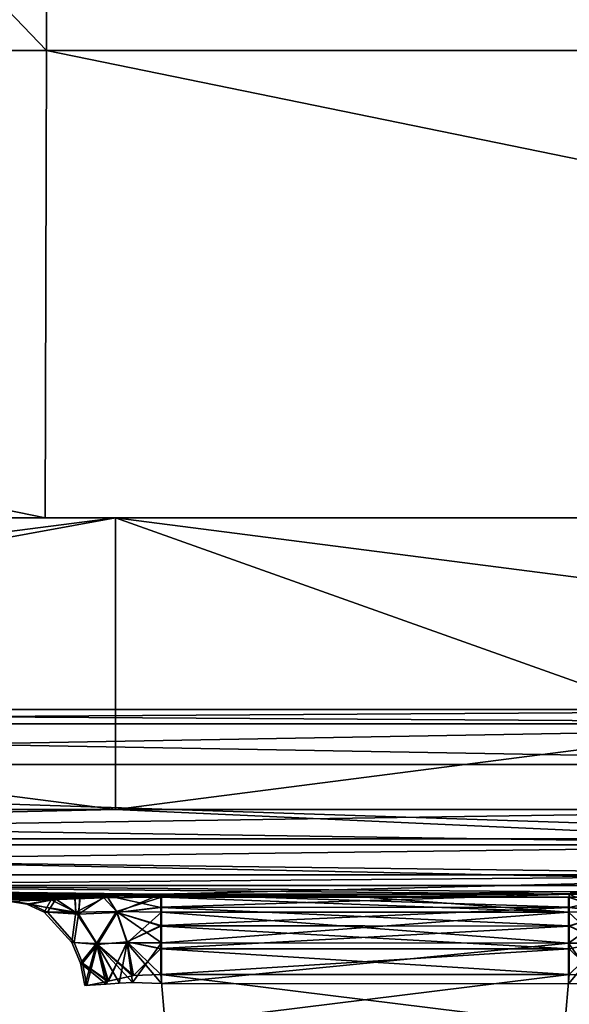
# Model space of a CAD drawing. Header units: millimetres. Extents: x -168 to 168, y -6 to 84.
# Tile 110 of 256: x -41.8 to -38.94, y -2.54 to 2.6. Entities that reach past the tile are written whole.
import ezdxf

# ---------------------------------------------------------------- set-up
doc = ezdxf.new("R2010")
doc.units = ezdxf.units.MM
doc.header["$LTSCALE"] = 65.185185
for name, color, linetype in [('105', 7, 'CONTINUOUS'), ('109', 7, 'CONTINUOUS'), ('110', 7, 'CONTINUOUS'), ('2', 7, 'CONTINUOUS'), ('21', 7, 'CONTINUOUS'), ('28', 7, 'CONTINUOUS'), ('29', 7, 'CONTINUOUS'), ('30', 7, 'CONTINUOUS'), ('37', 7, 'CONTINUOUS'), ('38', 7, 'CONTINUOUS'), ('39', 7, 'CONTINUOUS'), ('40', 7, 'CONTINUOUS'), ('50', 7, 'CONTINUOUS'), ('68', 7, 'CONTINUOUS'), ('76', 7, 'CONTINUOUS'), ('77', 7, 'CONTINUOUS'), ('82', 7, 'CONTINUOUS'), ('87', 7, 'CONTINUOUS'), ('88', 7, 'CONTINUOUS'), ('89', 7, 'CONTINUOUS'), ('90', 7, 'CONTINUOUS'), ('91', 7, 'CONTINUOUS'), ('93', 7, 'CONTINUOUS'), ('94', 7, 'CONTINUOUS'), ('95', 7, 'CONTINUOUS')]:
    doc.layers.add(name, color=color, linetype=linetype)

msp = doc.modelspace()

# ---------------------------------------------------------------- linework, layer by layer
at = {"layer": '105', "linetype": 'CONTINUOUS'}
for points in [[(-41.6112, -1.9888, 49.4393), (-41.8371, -2, 49.334), (-41.7436, -2.0145, 49.2594), (-41.6112, -1.9888, 49.4393)], [(-41.6556, -2.0572, 49.1892), (-41.6112, -1.9888, 49.4393), (-41.7436, -2.0145, 49.2594), (-41.6556, -2.0572, 49.1892)], [(-41.4938, -2.0669, 49.2846), (-41.6112, -1.9888, 49.4393), (-41.6556, -2.0572, 49.1892), (-41.4938, -2.0669, 49.2846)], [(-41.4855, -1.9795, 49.4758), (-41.6112, -1.9888, 49.4393), (-41.4938, -2.0669, 49.2846), (-41.4855, -1.9795, 49.4758)], [(-41.3469, -1.9705, 49.5032), (-41.4855, -1.9795, 49.4758), (-41.4938, -2.0669, 49.2846), (-41.3469, -1.9705, 49.5032)], [(-41.2917, -2.0588, 49.3547), (-41.3469, -1.9705, 49.5032), (-41.4938, -2.0669, 49.2846), (-41.2917, -2.0588, 49.3547)], [(-41.0648, -1.9623, 49.5244), (-41.3469, -1.9705, 49.5032), (-41.2917, -2.0588, 49.3547), (-41.0648, -1.9623, 49.5244)], [(-41.0648, -2.0301, 49.4077), (-41.0648, -1.9623, 49.5244), (-41.2917, -2.0588, 49.3547), (-41.0648, -2.0301, 49.4077)], [(-41.0648, -2.1264, 49.3134), (-41.0648, -2.0301, 49.4077), (-41.2917, -2.0588, 49.3547), (-41.0648, -2.1264, 49.3134)], [(-41.5157, -2.2155, 49.0776), (-41.4938, -2.0669, 49.2846), (-41.6556, -2.0572, 49.1892), (-41.5157, -2.2155, 49.0776)], [(-41.3935, -2.225, 49.172), (-41.4938, -2.0669, 49.2846), (-41.5157, -2.2155, 49.0776), (-41.3935, -2.225, 49.172)], [(-41.3935, -2.225, 49.172), (-41.2917, -2.0588, 49.3547), (-41.4938, -2.0669, 49.2846), (-41.3935, -2.225, 49.172)], [(-41.2397, -2.2115, 49.2413), (-41.2917, -2.0588, 49.3547), (-41.3935, -2.225, 49.172), (-41.2397, -2.2115, 49.2413)], [(-41.2397, -2.2115, 49.2413), (-41.0648, -2.1264, 49.3134), (-41.2917, -2.0588, 49.3547), (-41.2397, -2.2115, 49.2413)], [(-41.0648, -2.2465, 49.2476), (-41.0648, -2.1264, 49.3134), (-41.2397, -2.2115, 49.2413), (-41.0648, -2.2465, 49.2476)], [(-41.4719, -2.322, 49.0426), (-41.3935, -2.225, 49.172), (-41.5157, -2.2155, 49.0776), (-41.4719, -2.322, 49.0426)], [(-41.4492, -2.439, 49.0245), (-41.3935, -2.225, 49.172), (-41.4719, -2.322, 49.0426), (-41.4492, -2.439, 49.0245)], [(-41.3429, -2.4189, 49.1266), (-41.3935, -2.225, 49.172), (-41.4492, -2.439, 49.0245), (-41.3429, -2.4189, 49.1266)], [(-41.337, -2.4174, 49.1307), (-41.2397, -2.2115, 49.2413), (-41.3935, -2.225, 49.172), (-41.337, -2.4174, 49.1307)], [(-41.337, -2.4174, 49.1307), (-41.3935, -2.225, 49.172), (-41.3429, -2.4189, 49.1266), (-41.337, -2.4174, 49.1307)], [(-41.2134, -2.3882, 49.1933), (-41.2397, -2.2115, 49.2413), (-41.337, -2.4174, 49.1307), (-41.2134, -2.3882, 49.1933)], [(-41.2062, -2.387, 49.1956), (-41.2397, -2.2115, 49.2413), (-41.2134, -2.3882, 49.1933), (-41.2062, -2.387, 49.1956)], [(-41.2062, -2.387, 49.1956), (-41.0648, -2.2465, 49.2476), (-41.2397, -2.2115, 49.2413), (-41.2062, -2.387, 49.1956)], [(-41.0648, -2.3811, 49.2167), (-41.0648, -2.2465, 49.2476), (-41.2062, -2.387, 49.1956), (-41.0648, -2.3811, 49.2167)]]:
    msp.add_3dface(points, dxfattribs=at)
at = {"layer": '109', "linetype": 'CONTINUOUS'}
for points in [[(-41.6596, 2.4386, -49.9787), (-53.5623, 2.4386, -49.9787), (-53.516, 14.8182, -49.8707), (-41.6596, 2.4386, -49.9787)], [(-41.6236, 14.8182, -49.8707), (-41.6596, 2.4386, -49.9787), (-53.516, 14.8182, -49.8707), (-41.6236, 14.8182, -49.8707)], [(-29.7568, 2.4386, -49.9787), (-41.6596, 2.4386, -49.9787), (-41.6236, 14.8182, -49.8707), (-29.7568, 2.4386, -49.9787)], [(-29.7311, 14.8182, -49.8707), (-29.7568, 2.4386, -49.9787), (-41.6236, 14.8182, -49.8707), (-29.7311, 14.8182, -49.8707)], [(-41.6667, 0, -50), (-53.5714, 0, -50), (-53.5623, 2.4386, -49.9787), (-41.6667, 0, -50)], [(-41.6596, 2.4386, -49.9787), (-41.6667, 0, -50), (-53.5623, 2.4386, -49.9787), (-41.6596, 2.4386, -49.9787)], [(-29.7619, 0, -50), (-41.6667, 0, -50), (-41.6596, 2.4386, -49.9787), (-29.7619, 0, -50)], [(-29.7568, 2.4386, -49.9787), (-29.7619, 0, -50), (-41.6596, 2.4386, -49.9787), (-29.7568, 2.4386, -49.9787)]]:
    msp.add_3dface(points, dxfattribs=at)
at = {"layer": '110', "linetype": 'CONTINUOUS'}
for points in [[(-53.5623, 2.4386, 49.9787), (-41.6596, 2.4386, 49.9787), (-53.516, 14.8182, 49.8707), (-53.5623, 2.4386, 49.9787)], [(-53.516, 14.8182, 49.8707), (-41.6596, 2.4386, 49.9787), (-41.6236, 14.8182, 49.8707), (-53.516, 14.8182, 49.8707)], [(-41.6596, 2.4386, 49.9787), (-29.7568, 2.4386, 49.9787), (-41.6236, 14.8182, 49.8707), (-41.6596, 2.4386, 49.9787)], [(-41.6236, 14.8182, 49.8707), (-29.7568, 2.4386, 49.9787), (-29.7311, 14.8182, 49.8707), (-41.6236, 14.8182, 49.8707)], [(-53.5714, 0, 50), (-41.6667, 0, 50), (-53.5623, 2.4386, 49.9787), (-53.5714, 0, 50)], [(-53.5623, 2.4386, 49.9787), (-41.6667, 0, 50), (-41.6596, 2.4386, 49.9787), (-53.5623, 2.4386, 49.9787)], [(-41.6667, 0, 50), (-29.7619, 0, 50), (-41.6596, 2.4386, 49.9787), (-41.6667, 0, 50)], [(-41.6596, 2.4386, 49.9787), (-29.7619, 0, 50), (-29.7568, 2.4386, 49.9787), (-41.6596, 2.4386, 49.9787)]]:
    msp.add_3dface(points, dxfattribs=at)
at = {"layer": '2', "linetype": 'CONTINUOUS'}
for points in [[(-49.4094, -1.5218, 49.8336), (-49.4094, -1.7064, 49.7895), (-41.3, -1.5218, 49.8336), (-49.4094, -1.5218, 49.8336)], [(-41.3, -1.5218, 49.8336), (-49.4094, -1.7064, 49.7895), (-37.0293, -1.5218, 49.8336), (-41.3, -1.5218, 49.8336)], [(-37.0293, -1.5218, 49.8336), (-49.4094, -1.7064, 49.7895), (-37.0293, -1.7064, 49.7895), (-37.0293, -1.5218, 49.8336)], [(-49.4094, -1.7064, 49.7895), (-49.4094, -1.8612, 49.6798), (-37.0293, -1.7064, 49.7895), (-49.4094, -1.7064, 49.7895)], [(-37.0293, -1.7064, 49.7895), (-49.4094, -1.8612, 49.6798), (-37.0293, -1.8612, 49.6798), (-37.0293, -1.7064, 49.7895)], [(-49.4094, -1.964, 49.5203), (-41.0648, -1.9623, 49.5244), (-37.0293, -1.8612, 49.6798), (-49.4094, -1.964, 49.5203)], [(-49.4094, -1.8612, 49.6798), (-49.4094, -1.964, 49.5203), (-37.0293, -1.8612, 49.6798), (-49.4094, -1.8612, 49.6798)], [(-41.0648, -1.9623, 49.5244), (-38.9352, -1.9623, 49.5244), (-37.0293, -1.8612, 49.6798), (-41.0648, -1.9623, 49.5244)], [(-37.0293, -1.8612, 49.6798), (-38.9352, -1.9623, 49.5244), (-37.0293, -1.964, 49.5203), (-37.0293, -1.8612, 49.6798)], [(-41.3469, -1.9705, 49.5032), (-41.0648, -1.9623, 49.5244), (-49.4094, -1.964, 49.5203), (-41.3469, -1.9705, 49.5032)], [(-49.4094, -2, 49.334), (-41.3469, -1.9705, 49.5032), (-49.4094, -1.964, 49.5203), (-49.4094, -2, 49.334)], [(-41.4855, -1.9795, 49.4758), (-41.3469, -1.9705, 49.5032), (-49.4094, -2, 49.334), (-41.4855, -1.9795, 49.4758)], [(-41.6112, -1.9888, 49.4393), (-41.4855, -1.9795, 49.4758), (-49.4094, -2, 49.334), (-41.6112, -1.9888, 49.4393)], [(-41.8371, -2, 49.334), (-41.6112, -1.9888, 49.4393), (-49.4094, -2, 49.334), (-41.8371, -2, 49.334)], [(-38.9352, -1.9623, 49.5244), (-38.6529, -1.9705, 49.5032), (-37.0293, -1.964, 49.5203), (-38.9352, -1.9623, 49.5244)]]:
    msp.add_3dface(points, dxfattribs=at)
at = {"layer": '21', "linetype": 'CONTINUOUS'}
for points in [[(-36.343, -1.6735, 46.15), (-48.4573, -1.6735, 46.1887), (-48.1586, -1.2857, 45.6732), (-36.343, -1.6735, 46.15)], [(-36.119, -1.2857, 45.635), (-36.343, -1.6735, 46.15), (-48.1586, -1.2857, 45.6732), (-36.119, -1.2857, 45.635)], [(-36.5992, -1.9172, 46.7478), (-48.7989, -1.9172, 46.787), (-48.4573, -1.6735, 46.1887), (-36.5992, -1.9172, 46.7478)], [(-36.343, -1.6735, 46.15), (-36.5992, -1.9172, 46.7478), (-48.4573, -1.6735, 46.1887), (-36.343, -1.6735, 46.15)], [(-48.7989, -1.9172, 46.787), (-36.5992, -1.9172, 46.7478), (-41.0604, -1.9777, 47.064), (-48.7989, -1.9172, 46.787)], [(-41.6356, -1.9933, 47.2184), (-48.7989, -1.9172, 46.787), (-41.5105, -1.9879, 47.1548), (-41.6356, -1.9933, 47.2184)], [(-41.5105, -1.9879, 47.1548), (-48.7989, -1.9172, 46.787), (-41.3609, -1.9823, 47.1032), (-41.5105, -1.9879, 47.1548)], [(-41.3609, -1.9823, 47.1032), (-48.7989, -1.9172, 46.787), (-41.0604, -1.9777, 47.064), (-41.3609, -1.9823, 47.1032)], [(-41.8587, -2, 47.4015), (-48.7989, -1.9172, 46.787), (-41.6356, -1.9933, 47.2184), (-41.8587, -2, 47.4015)], [(-41.0604, -1.9777, 47.064), (-36.5992, -1.9172, 46.7478), (-39.9998, -1.9778, 47.0635), (-41.0604, -1.9777, 47.064)], [(-39.9998, -1.9778, 47.0635), (-36.5992, -1.9172, 46.7478), (-38.9393, -1.9779, 47.063), (-39.9998, -1.9778, 47.0635)], [(-38.9393, -1.9779, 47.063), (-36.5992, -1.9172, 46.7478), (-38.647, -1.9829, 47.0996), (-38.9393, -1.9779, 47.063)]]:
    msp.add_3dface(points, dxfattribs=at)
at = {"layer": '28', "linetype": 'CONTINUOUS'}
for points in [[(-48.1598, -1.0742, -45.3513), (-36.1199, -1.0742, -45.3131), (-48.1612, -1, -44.9734), (-48.1598, -1.0742, -45.3513)], [(-48.1612, -1, -44.9734), (-36.1199, -1.0742, -45.3131), (-36.1209, -1, -44.9352), (-48.1612, -1, -44.9734)], [(-36.1199, -1.0742, -45.3131), (-48.1598, -1.0742, -45.3513), (-36.119, -1.2857, -45.635), (-36.1199, -1.0742, -45.3131)], [(-36.119, -1.2857, -45.635), (-48.1598, -1.0742, -45.3513), (-48.1586, -1.2857, -45.6732), (-36.119, -1.2857, -45.635)]]:
    msp.add_3dface(points, dxfattribs=at)
at = {"layer": '29', "linetype": 'CONTINUOUS'}
for points in [[(-48.1586, -1.2857, -45.6732), (-48.4573, -1.6735, -46.1887), (-36.343, -1.6735, -46.15), (-48.1586, -1.2857, -45.6732)], [(-36.119, -1.2857, -45.635), (-48.1586, -1.2857, -45.6732), (-36.343, -1.6735, -46.15), (-36.119, -1.2857, -45.635)], [(-48.7989, -1.9172, -46.787), (-36.5992, -1.9172, -46.7478), (-48.4573, -1.6735, -46.1887), (-48.7989, -1.9172, -46.787)], [(-48.4573, -1.6735, -46.1887), (-36.5992, -1.9172, -46.7478), (-36.343, -1.6735, -46.15), (-48.4573, -1.6735, -46.1887)], [(-39.9998, -1.9778, -47.0635), (-38.9393, -1.9779, -47.063), (-48.7989, -1.9172, -46.787), (-39.9998, -1.9778, -47.0635)], [(-48.7989, -1.9172, -46.787), (-38.9393, -1.9779, -47.063), (-36.5992, -1.9172, -46.7478), (-48.7989, -1.9172, -46.787)], [(-41.0604, -1.9777, -47.064), (-39.9998, -1.9778, -47.0635), (-48.7989, -1.9172, -46.787), (-41.0604, -1.9777, -47.064)], [(-41.361, -1.9823, -47.1031), (-41.0604, -1.9777, -47.064), (-48.7989, -1.9172, -46.787), (-41.361, -1.9823, -47.1031)], [(-41.5123, -1.988, -47.1556), (-41.361, -1.9823, -47.1031), (-48.7989, -1.9172, -46.787), (-41.5123, -1.988, -47.1556)], [(-41.8587, -2, -47.4015), (-41.6355, -1.9933, -47.2186), (-48.7989, -1.9172, -46.787), (-41.8587, -2, -47.4015)], [(-41.6355, -1.9933, -47.2186), (-41.5123, -1.988, -47.1556), (-48.7989, -1.9172, -46.787), (-41.6355, -1.9933, -47.2186)], [(-38.9393, -1.9779, -47.063), (-38.6436, -1.983, -47.1005), (-36.5992, -1.9172, -46.7478), (-38.9393, -1.9779, -47.063)]]:
    msp.add_3dface(points, dxfattribs=at)
at = {"layer": '30', "linetype": 'CONTINUOUS'}
for points in [[(-38.708, -2.0537, -47.2963), (-38.9393, -1.9779, -47.063), (-38.9393, -2.0562, -47.2722), (-38.708, -2.0537, -47.2963)], [(-38.6436, -1.983, -47.1005), (-38.9393, -1.9779, -47.063), (-38.708, -2.0537, -47.2963), (-38.6436, -1.983, -47.1005)], [(-38.9394, -2.2177, -47.4264), (-38.708, -2.0537, -47.2963), (-38.9393, -2.0562, -47.2722), (-38.9394, -2.2177, -47.4264)], [(-38.7629, -2.2183, -47.4517), (-38.708, -2.0537, -47.2963), (-38.9394, -2.2177, -47.4264), (-38.7629, -2.2183, -47.4517)], [(-38.9395, -2.4303, -47.4949), (-38.7629, -2.2183, -47.4517), (-38.9394, -2.2177, -47.4264), (-38.9395, -2.4303, -47.4949)], [(-38.7912, -2.4252, -47.5171), (-38.7629, -2.2183, -47.4517), (-38.9395, -2.4303, -47.4949), (-38.7912, -2.4252, -47.5171)]]:
    msp.add_3dface(points, dxfattribs=at)
at = {"layer": '37', "linetype": 'CONTINUOUS'}
for points in [[(-41.3, -1.5218, -49.8336), (-37.2515, -1.7064, -49.7895), (-49.6316, -1.5218, -49.8336), (-41.3, -1.5218, -49.8336)], [(-49.6316, -1.5218, -49.8336), (-37.2515, -1.7064, -49.7895), (-49.6316, -1.7064, -49.7895), (-49.6316, -1.5218, -49.8336)], [(-37.2515, -1.5218, -49.8336), (-37.2515, -1.7064, -49.7895), (-41.3, -1.5218, -49.8336), (-37.2515, -1.5218, -49.8336)], [(-49.6316, -1.7064, -49.7895), (-37.2515, -1.8612, -49.6798), (-49.6316, -1.8612, -49.6798), (-49.6316, -1.7064, -49.7895)], [(-37.2515, -1.7064, -49.7895), (-37.2515, -1.8612, -49.6798), (-49.6316, -1.7064, -49.7895), (-37.2515, -1.7064, -49.7895)], [(-37.2515, -1.8612, -49.6798), (-37.2515, -1.964, -49.5203), (-49.6316, -1.8612, -49.6798), (-37.2515, -1.8612, -49.6798)], [(-38.9352, -1.9623, -49.5244), (-41.0648, -1.9623, -49.5244), (-49.6316, -1.8612, -49.6798), (-38.9352, -1.9623, -49.5244)], [(-37.2515, -1.964, -49.5203), (-38.9352, -1.9623, -49.5244), (-49.6316, -1.8612, -49.6798), (-37.2515, -1.964, -49.5203)], [(-49.6316, -1.8612, -49.6798), (-41.0648, -1.9623, -49.5244), (-49.6316, -1.964, -49.5203), (-49.6316, -1.8612, -49.6798)], [(-41.0648, -1.9623, -49.5244), (-41.3469, -1.9705, -49.5032), (-49.6316, -1.964, -49.5203), (-41.0648, -1.9623, -49.5244)], [(-41.3469, -1.9705, -49.5032), (-41.4856, -1.9795, -49.4758), (-49.6316, -1.964, -49.5203), (-41.3469, -1.9705, -49.5032)], [(-41.4856, -1.9795, -49.4758), (-41.6112, -1.9888, -49.4393), (-49.6316, -1.964, -49.5203), (-41.4856, -1.9795, -49.4758)], [(-41.6112, -1.9888, -49.4393), (-41.8371, -2, -49.334), (-49.6316, -1.964, -49.5203), (-41.6112, -1.9888, -49.4393)]]:
    msp.add_3dface(points, dxfattribs=at)
at = {"layer": '38', "linetype": 'CONTINUOUS'}
for points in [[(-41.8371, -2, -49.334), (-41.6112, -1.9888, -49.4393), (-41.7436, -2.0145, -49.2594), (-41.8371, -2, -49.334)], [(-41.7436, -2.0145, -49.2594), (-41.6112, -1.9888, -49.4393), (-41.4938, -2.0669, -49.2846), (-41.7436, -2.0145, -49.2594)], [(-41.6112, -1.9888, -49.4393), (-41.4856, -1.9795, -49.4758), (-41.4938, -2.0669, -49.2846), (-41.6112, -1.9888, -49.4393)], [(-41.4938, -2.0669, -49.2846), (-41.3469, -1.9705, -49.5032), (-41.2917, -2.0588, -49.3547), (-41.4938, -2.0669, -49.2846)], [(-41.4856, -1.9795, -49.4758), (-41.3469, -1.9705, -49.5032), (-41.4938, -2.0669, -49.2846), (-41.4856, -1.9795, -49.4758)], [(-41.3469, -1.9705, -49.5032), (-41.0648, -1.9623, -49.5244), (-41.0648, -2.0321, -49.4051), (-41.3469, -1.9705, -49.5032)], [(-41.2917, -2.0588, -49.3547), (-41.3469, -1.9705, -49.5032), (-41.0648, -2.0321, -49.4051), (-41.2917, -2.0588, -49.3547)], [(-41.6556, -2.0572, -49.1892), (-41.7436, -2.0145, -49.2594), (-41.4938, -2.0669, -49.2846), (-41.6556, -2.0572, -49.1892)], [(-41.0648, -2.1305, -49.3104), (-41.2917, -2.0588, -49.3547), (-41.0648, -2.0321, -49.4051), (-41.0648, -2.1305, -49.3104)], [(-41.5157, -2.2155, -49.0776), (-41.6556, -2.0572, -49.1892), (-41.4938, -2.0669, -49.2846), (-41.5157, -2.2155, -49.0776)], [(-41.3935, -2.225, -49.172), (-41.5157, -2.2155, -49.0776), (-41.4938, -2.0669, -49.2846), (-41.3935, -2.225, -49.172)], [(-41.3935, -2.225, -49.172), (-41.4938, -2.0669, -49.2846), (-41.2917, -2.0588, -49.3547), (-41.3935, -2.225, -49.172)], [(-41.2397, -2.2115, -49.2413), (-41.3935, -2.225, -49.172), (-41.2917, -2.0588, -49.3547), (-41.2397, -2.2115, -49.2413)], [(-41.2397, -2.2115, -49.2413), (-41.2917, -2.0588, -49.3547), (-41.0648, -2.1305, -49.3104), (-41.2397, -2.2115, -49.2413)], [(-41.0648, -2.2487, -49.2468), (-41.2397, -2.2115, -49.2413), (-41.0648, -2.1305, -49.3104), (-41.0648, -2.2487, -49.2468)], [(-41.4719, -2.322, -49.0426), (-41.5157, -2.2155, -49.0776), (-41.3935, -2.225, -49.172), (-41.4719, -2.322, -49.0426)], [(-41.3371, -2.4174, -49.1307), (-41.4719, -2.322, -49.0426), (-41.3935, -2.225, -49.172), (-41.3371, -2.4174, -49.1307)], [(-41.2062, -2.387, -49.1956), (-41.3935, -2.225, -49.172), (-41.2397, -2.2115, -49.2413), (-41.2062, -2.387, -49.1956)], [(-41.3371, -2.4174, -49.1307), (-41.3935, -2.225, -49.172), (-41.2135, -2.3882, -49.1932), (-41.3371, -2.4174, -49.1307)], [(-41.2135, -2.3882, -49.1932), (-41.3935, -2.225, -49.172), (-41.2062, -2.387, -49.1956), (-41.2135, -2.3882, -49.1932)], [(-41.2062, -2.387, -49.1956), (-41.2397, -2.2115, -49.2413), (-41.0648, -2.3811, -49.2167), (-41.2062, -2.387, -49.1956)], [(-41.0648, -2.3811, -49.2167), (-41.2397, -2.2115, -49.2413), (-41.0648, -2.2487, -49.2468), (-41.0648, -2.3811, -49.2167)], [(-41.4492, -2.439, -49.0245), (-41.4719, -2.322, -49.0426), (-41.343, -2.419, -49.1265), (-41.4492, -2.439, -49.0245)], [(-41.343, -2.419, -49.1265), (-41.4719, -2.322, -49.0426), (-41.3371, -2.4174, -49.1307), (-41.343, -2.419, -49.1265)]]:
    msp.add_3dface(points, dxfattribs=at)
at = {"layer": '39', "linetype": 'CONTINUOUS'}
for points in [[(-41.0648, -1.9623, -49.5244), (-38.9352, -1.9623, -49.5244), (-38.9352, -2.0309, -49.4067), (-41.0648, -1.9623, -49.5244)], [(-41.0648, -2.0321, -49.4051), (-41.0648, -1.9623, -49.5244), (-38.9352, -2.0309, -49.4067), (-41.0648, -2.0321, -49.4051)], [(-38.9352, -2.1286, -49.3118), (-41.0648, -2.0321, -49.4051), (-38.9352, -2.0309, -49.4067), (-38.9352, -2.1286, -49.3118)], [(-41.0648, -2.1305, -49.3104), (-41.0648, -2.0321, -49.4051), (-38.9352, -2.1286, -49.3118), (-41.0648, -2.1305, -49.3104)], [(-38.9352, -2.2483, -49.2469), (-41.0648, -2.1305, -49.3104), (-38.9352, -2.1286, -49.3118), (-38.9352, -2.2483, -49.2469)], [(-41.0648, -2.2487, -49.2468), (-41.0648, -2.1305, -49.3104), (-38.9352, -2.2483, -49.2469), (-41.0648, -2.2487, -49.2468)], [(-38.9352, -2.3811, -49.2167), (-41.0648, -2.2487, -49.2468), (-38.9352, -2.2483, -49.2469), (-38.9352, -2.3811, -49.2167)], [(-41.0648, -2.3811, -49.2167), (-41.0648, -2.2487, -49.2468), (-38.9352, -2.3811, -49.2167), (-41.0648, -2.3811, -49.2167)]]:
    msp.add_3dface(points, dxfattribs=at)
at = {"layer": '40', "linetype": 'CONTINUOUS'}
for points in [[(-41.0648, -2.3811, -49.2167), (-38.9352, -2.3811, -49.2167), (-41.0418, -2.6436, -49.1937), (-41.0648, -2.3811, -49.2167)], [(-41.0418, -2.6436, -49.1937), (-38.9352, -2.3811, -49.2167), (-38.9582, -2.6436, -49.1937), (-41.0418, -2.6436, -49.1937)]]:
    msp.add_3dface(points, dxfattribs=at)
at = {"layer": '50', "linetype": 'CONTINUOUS'}
for points in [[(-38.9352, -2.0309, -49.4067), (-38.9352, -1.9623, -49.5244), (-38.7081, -2.0589, -49.3547), (-38.9352, -2.0309, -49.4067)], [(-38.9352, -2.1286, -49.3118), (-38.9352, -2.0309, -49.4067), (-38.7081, -2.0589, -49.3547), (-38.9352, -2.1286, -49.3118)], [(-38.7601, -2.2115, -49.2412), (-38.9352, -2.1286, -49.3118), (-38.7081, -2.0589, -49.3547), (-38.7601, -2.2115, -49.2412)], [(-38.9352, -2.2483, -49.2469), (-38.9352, -2.1286, -49.3118), (-38.7601, -2.2115, -49.2412), (-38.9352, -2.2483, -49.2469)], [(-38.7937, -2.3871, -49.1956), (-38.9352, -2.2483, -49.2469), (-38.7601, -2.2115, -49.2412), (-38.7937, -2.3871, -49.1956)], [(-38.9352, -2.3811, -49.2167), (-38.9352, -2.2483, -49.2469), (-38.7937, -2.3871, -49.1956), (-38.9352, -2.3811, -49.2167)]]:
    msp.add_3dface(points, dxfattribs=at)
at = {"layer": '68', "linetype": 'CONTINUOUS'}
for points in [[(-49.4094, -1.5218, 49.8336), (-41.3, -1.5218, 49.8336), (-53.1, 0, 49.9), (-49.4094, -1.5218, 49.8336)], [(-53.1, 0, 49.9), (-41.3, -1.5218, 49.8336), (-41.3, 0, 49.9), (-53.1, 0, 49.9)], [(-41.3, 0, 49.9), (-29.5, -1.5218, 49.8336), (-29.5, 0, 49.9), (-41.3, 0, 49.9)], [(-41.3, -1.5218, 49.8336), (-37.0293, -1.5218, 49.8336), (-41.3, 0, 49.9), (-41.3, -1.5218, 49.8336)], [(-37.0293, -1.5218, 49.8336), (-29.5, -1.5218, 49.8336), (-41.3, 0, 49.9), (-37.0293, -1.5218, 49.8336)]]:
    msp.add_3dface(points, dxfattribs=at)
at = {"layer": '76', "linetype": 'CONTINUOUS'}
for points in [[(-36.1209, -1, 44.9352), (-48.1598, -1.0742, 45.3513), (-48.1612, -1, 44.9734), (-36.1209, -1, 44.9352)], [(-36.1199, -1.0742, 45.3131), (-48.1598, -1.0742, 45.3513), (-36.1209, -1, 44.9352), (-36.1199, -1.0742, 45.3131)], [(-36.1199, -1.0742, 45.3131), (-48.1586, -1.2857, 45.6732), (-48.1598, -1.0742, 45.3513), (-36.1199, -1.0742, 45.3131)], [(-36.119, -1.2857, 45.635), (-48.1586, -1.2857, 45.6732), (-36.1199, -1.0742, 45.3131), (-36.119, -1.2857, 45.635)]]:
    msp.add_3dface(points, dxfattribs=at)
at = {"layer": '77', "linetype": 'CONTINUOUS'}
for points in [[(-36.1209, -1, 44.9352), (-48.1612, -1, 44.9734), (-48.1271, -1, 41.2167), (-36.1209, -1, 44.9352)], [(-48.1612, -1, -44.9734), (-36.1209, -1, -44.9352), (-48.0647, -1, -33.0641), (-48.1612, -1, -44.9734)], [(-36.0954, -1, 41.2167), (-36.1209, -1, 44.9352), (-48.1271, -1, 41.2167), (-36.0954, -1, 41.2167)], [(-36.0954, -1, 41.2167), (-48.1271, -1, 41.2167), (-48.0407, -1, 28.8366), (-36.0954, -1, 41.2167)], [(-36.0485, -1, -33.0641), (-47.9991, -1, -20.684), (-48.0647, -1, -33.0641), (-36.0485, -1, -33.0641)], [(-36.1209, -1, -44.9352), (-36.0485, -1, -33.0641), (-48.0647, -1, -33.0641), (-36.1209, -1, -44.9352)], [(-36.0305, -1, 28.8366), (-36.0954, -1, 41.2167), (-48.0407, -1, 28.8366), (-36.0305, -1, 28.8366)], [(-36.0305, -1, 28.8366), (-48.0407, -1, 28.8366), (-47.9847, -1, 16.4564), (-36.0305, -1, 28.8366)], [(-35.9993, -1, -20.684), (-47.9991, -1, -20.684), (-36.0485, -1, -33.0641), (-35.9993, -1, -20.684)], [(-35.9993, -1, -20.684), (-47.9638, -1, -8.3038), (-47.9991, -1, -20.684), (-35.9993, -1, -20.684)], [(-35.9885, -1, 16.4564), (-47.9847, -1, 16.4564), (-47.959, -1, 4.0763), (-35.9885, -1, 16.4564)], [(-35.9885, -1, 16.4564), (-36.0305, -1, 28.8366), (-47.9847, -1, 16.4564), (-35.9885, -1, 16.4564)], [(-35.9729, -1, -8.3038), (-47.9638, -1, -8.3038), (-35.9993, -1, -20.684), (-35.9729, -1, -8.3038)], [(-35.9729, -1, -8.3038), (-47.959, -1, 4.0763), (-47.9638, -1, -8.3038), (-35.9729, -1, -8.3038)], [(-35.9693, -1, 4.0763), (-47.959, -1, 4.0763), (-35.9729, -1, -8.3038), (-35.9693, -1, 4.0763)], [(-35.9693, -1, 4.0763), (-35.9885, -1, 16.4564), (-47.959, -1, 4.0763), (-35.9693, -1, 4.0763)]]:
    msp.add_3dface(points, dxfattribs=at)
at = {"layer": '82', "linetype": 'CONTINUOUS'}
for points in [[(-41.3, 0, -49.9), (-53.1, -1.5218, -49.8336), (-53.1, 0, -49.9), (-41.3, 0, -49.9)], [(-49.6316, -1.5218, -49.8336), (-53.1, -1.5218, -49.8336), (-41.3, 0, -49.9), (-49.6316, -1.5218, -49.8336)], [(-41.3, -1.5218, -49.8336), (-49.6316, -1.5218, -49.8336), (-41.3, 0, -49.9), (-41.3, -1.5218, -49.8336)], [(-29.5, 0, -49.9), (-41.3, -1.5218, -49.8336), (-41.3, 0, -49.9), (-29.5, 0, -49.9)], [(-37.2515, -1.5218, -49.8336), (-41.3, -1.5218, -49.8336), (-29.5, 0, -49.9), (-37.2515, -1.5218, -49.8336)]]:
    msp.add_3dface(points, dxfattribs=at)
at = {"layer": '87', "linetype": 'CONTINUOUS'}
for points in [[(-38.9393, -2.0562, -47.2722), (-41.0604, -1.9777, -47.064), (-41.0604, -2.056, -47.2728), (-38.9393, -2.0562, -47.2722)], [(-39.9998, -1.9778, -47.0635), (-41.0604, -1.9777, -47.064), (-38.9393, -2.0562, -47.2722), (-39.9998, -1.9778, -47.0635)], [(-38.9393, -1.9779, -47.063), (-39.9998, -1.9778, -47.0635), (-38.9393, -2.0562, -47.2722), (-38.9393, -1.9779, -47.063)], [(-41.0605, -2.2172, -47.4268), (-38.9393, -2.0562, -47.2722), (-41.0604, -2.056, -47.2728), (-41.0605, -2.2172, -47.4268)], [(-38.9394, -2.2177, -47.4264), (-38.9393, -2.0562, -47.2722), (-41.0605, -2.2172, -47.4268), (-38.9394, -2.2177, -47.4264)], [(-41.0606, -2.4293, -47.4954), (-38.9394, -2.2177, -47.4264), (-41.0605, -2.2172, -47.4268), (-41.0606, -2.4293, -47.4954)], [(-38.9395, -2.4303, -47.4949), (-38.9394, -2.2177, -47.4264), (-41.0606, -2.4293, -47.4954), (-38.9395, -2.4303, -47.4949)]]:
    msp.add_3dface(points, dxfattribs=at)
at = {"layer": '88', "linetype": 'CONTINUOUS'}
for points in [[(-41.6355, -1.9933, -47.2186), (-41.8587, -2, -47.4015), (-41.7625, -2.0145, -47.4728), (-41.6355, -1.9933, -47.2186)], [(-41.672, -2.0572, -47.5398), (-41.6355, -1.9933, -47.2186), (-41.7625, -2.0145, -47.4728), (-41.672, -2.0572, -47.5398)], [(-41.507, -2.0573, -47.3928), (-41.6355, -1.9933, -47.2186), (-41.672, -2.0572, -47.5398), (-41.507, -2.0573, -47.3928)], [(-41.5123, -1.988, -47.1556), (-41.6355, -1.9933, -47.2186), (-41.507, -2.0573, -47.3928), (-41.5123, -1.988, -47.1556)], [(-41.361, -1.9823, -47.1031), (-41.5123, -1.988, -47.1556), (-41.507, -2.0573, -47.3928), (-41.361, -1.9823, -47.1031)], [(-41.2955, -2.0531, -47.2978), (-41.361, -1.9823, -47.1031), (-41.507, -2.0573, -47.3928), (-41.2955, -2.0531, -47.2978)], [(-41.0604, -1.9777, -47.064), (-41.361, -1.9823, -47.1031), (-41.2955, -2.0531, -47.2978), (-41.0604, -1.9777, -47.064)], [(-41.0604, -2.056, -47.2728), (-41.0604, -1.9777, -47.064), (-41.2955, -2.0531, -47.2978), (-41.0604, -2.056, -47.2728)], [(-41.4004, -2.2208, -47.5299), (-41.2955, -2.0531, -47.2978), (-41.507, -2.0573, -47.3928), (-41.4004, -2.2208, -47.5299)], [(-41.2399, -2.2176, -47.4526), (-41.2955, -2.0531, -47.2978), (-41.4004, -2.2208, -47.5299), (-41.2399, -2.2176, -47.4526)], [(-41.2399, -2.2176, -47.4526), (-41.0604, -2.056, -47.2728), (-41.2955, -2.0531, -47.2978), (-41.2399, -2.2176, -47.4526)], [(-41.5282, -2.2156, -47.6464), (-41.507, -2.0573, -47.3928), (-41.672, -2.0572, -47.5398), (-41.5282, -2.2156, -47.6464)], [(-41.4004, -2.2208, -47.5299), (-41.507, -2.0573, -47.3928), (-41.5282, -2.2156, -47.6464), (-41.4004, -2.2208, -47.5299)], [(-41.0605, -2.2172, -47.4268), (-41.0604, -2.056, -47.2728), (-41.2399, -2.2176, -47.4526), (-41.0605, -2.2172, -47.4268)], [(-41.4832, -2.3223, -47.6798), (-41.4004, -2.2208, -47.5299), (-41.5282, -2.2156, -47.6464), (-41.4832, -2.3223, -47.6798)], [(-41.4599, -2.4393, -47.697), (-41.4004, -2.2208, -47.5299), (-41.4832, -2.3223, -47.6798), (-41.4599, -2.4393, -47.697)], [(-41.3486, -2.4315, -47.5868), (-41.4004, -2.2208, -47.5299), (-41.4599, -2.4393, -47.697), (-41.3486, -2.4315, -47.5868)], [(-41.3486, -2.4315, -47.5868), (-41.2399, -2.2176, -47.4526), (-41.4004, -2.2208, -47.5299), (-41.3486, -2.4315, -47.5868)], [(-41.281, -2.4268, -47.5459), (-41.2399, -2.2176, -47.4526), (-41.3486, -2.4315, -47.5868), (-41.281, -2.4268, -47.5459)], [(-41.2112, -2.4242, -47.5177), (-41.2399, -2.2176, -47.4526), (-41.281, -2.4268, -47.5459), (-41.2112, -2.4242, -47.5177)], [(-41.2112, -2.4242, -47.5177), (-41.0605, -2.2172, -47.4268), (-41.2399, -2.2176, -47.4526), (-41.2112, -2.4242, -47.5177)], [(-41.0606, -2.4293, -47.4954), (-41.0605, -2.2172, -47.4268), (-41.2112, -2.4242, -47.5177), (-41.0606, -2.4293, -47.4954)]]:
    msp.add_3dface(points, dxfattribs=at)
at = {"layer": '89', "linetype": 'CONTINUOUS'}
for points in [[(-41.8587, -2, 47.4015), (-41.6356, -1.9933, 47.2184), (-41.7625, -2.0145, 47.4728), (-41.8587, -2, 47.4015)], [(-41.6356, -1.9933, 47.2184), (-41.507, -2.0573, 47.3928), (-41.7625, -2.0145, 47.4728), (-41.6356, -1.9933, 47.2184)], [(-41.6356, -1.9933, 47.2184), (-41.5105, -1.9879, 47.1548), (-41.507, -2.0573, 47.3928), (-41.6356, -1.9933, 47.2184)], [(-41.5105, -1.9879, 47.1548), (-41.3609, -1.9823, 47.1032), (-41.507, -2.0573, 47.3928), (-41.5105, -1.9879, 47.1548)], [(-41.507, -2.0573, 47.3928), (-41.3609, -1.9823, 47.1032), (-41.2955, -2.0532, 47.2979), (-41.507, -2.0573, 47.3928)], [(-41.3609, -1.9823, 47.1032), (-41.0604, -1.9777, 47.064), (-41.2955, -2.0532, 47.2979), (-41.3609, -1.9823, 47.1032)], [(-41.2955, -2.0532, 47.2979), (-41.0604, -1.9777, 47.064), (-41.0604, -2.056, 47.2728), (-41.2955, -2.0532, 47.2979)], [(-41.7625, -2.0145, 47.4728), (-41.507, -2.0573, 47.3928), (-41.672, -2.0572, 47.5398), (-41.7625, -2.0145, 47.4728)], [(-41.4004, -2.2208, 47.5299), (-41.507, -2.0573, 47.3928), (-41.2955, -2.0532, 47.2979), (-41.4004, -2.2208, 47.5299)], [(-41.2399, -2.2177, 47.4526), (-41.4004, -2.2208, 47.5299), (-41.2955, -2.0532, 47.2979), (-41.2399, -2.2177, 47.4526)], [(-41.2399, -2.2177, 47.4526), (-41.2955, -2.0532, 47.2979), (-41.0605, -2.2172, 47.4268), (-41.2399, -2.2177, 47.4526)], [(-41.0605, -2.2172, 47.4268), (-41.2955, -2.0532, 47.2979), (-41.0604, -2.056, 47.2728), (-41.0605, -2.2172, 47.4268)], [(-41.672, -2.0572, 47.5398), (-41.507, -2.0573, 47.3928), (-41.5282, -2.2156, 47.6464), (-41.672, -2.0572, 47.5398)], [(-41.507, -2.0573, 47.3928), (-41.4004, -2.2208, 47.5299), (-41.5282, -2.2156, 47.6464), (-41.507, -2.0573, 47.3928)], [(-41.5282, -2.2156, 47.6464), (-41.4004, -2.2208, 47.5299), (-41.4832, -2.3223, 47.6798), (-41.5282, -2.2156, 47.6464)], [(-41.4004, -2.2208, 47.5299), (-41.3486, -2.4315, 47.5868), (-41.4832, -2.3223, 47.6798), (-41.4004, -2.2208, 47.5299)], [(-41.2112, -2.4242, 47.5177), (-41.4004, -2.2208, 47.5299), (-41.2399, -2.2177, 47.4526), (-41.2112, -2.4242, 47.5177)], [(-41.3486, -2.4315, 47.5868), (-41.4004, -2.2208, 47.5299), (-41.2802, -2.4267, 47.5456), (-41.3486, -2.4315, 47.5868)], [(-41.2802, -2.4267, 47.5456), (-41.4004, -2.2208, 47.5299), (-41.2112, -2.4242, 47.5177), (-41.2802, -2.4267, 47.5456)], [(-41.0606, -2.4293, 47.4954), (-41.2399, -2.2177, 47.4526), (-41.0605, -2.2172, 47.4268), (-41.0606, -2.4293, 47.4954)], [(-41.2112, -2.4242, 47.5177), (-41.2399, -2.2177, 47.4526), (-41.0606, -2.4293, 47.4954), (-41.2112, -2.4242, 47.5177)], [(-41.3486, -2.4315, 47.5868), (-41.4599, -2.4393, 47.697), (-41.4832, -2.3223, 47.6798), (-41.3486, -2.4315, 47.5868)]]:
    msp.add_3dface(points, dxfattribs=at)
at = {"layer": '90', "linetype": 'CONTINUOUS'}
for points in [[(-41.0604, -1.9777, 47.064), (-39.9998, -1.9778, 47.0635), (-38.9393, -2.0562, 47.2722), (-41.0604, -1.9777, 47.064)], [(-41.0604, -2.056, 47.2728), (-41.0604, -1.9777, 47.064), (-38.9393, -2.0562, 47.2722), (-41.0604, -2.056, 47.2728)], [(-39.9998, -1.9778, 47.0635), (-38.9393, -1.9779, 47.063), (-38.9393, -2.0562, 47.2722), (-39.9998, -1.9778, 47.0635)], [(-41.0605, -2.2172, 47.4268), (-41.0604, -2.056, 47.2728), (-38.9394, -2.2177, 47.4264), (-41.0605, -2.2172, 47.4268)], [(-38.9394, -2.2177, 47.4264), (-41.0604, -2.056, 47.2728), (-38.9393, -2.0562, 47.2722), (-38.9394, -2.2177, 47.4264)], [(-41.0606, -2.4293, 47.4954), (-41.0605, -2.2172, 47.4268), (-38.9394, -2.2177, 47.4264), (-41.0606, -2.4293, 47.4954)], [(-38.9395, -2.4303, 47.4949), (-41.0606, -2.4293, 47.4954), (-38.9394, -2.2177, 47.4264), (-38.9395, -2.4303, 47.4949)]]:
    msp.add_3dface(points, dxfattribs=at)
at = {"layer": '91', "linetype": 'CONTINUOUS'}
for points in [[(-38.9393, -2.0562, 47.2722), (-38.9393, -1.9779, 47.063), (-38.7092, -2.0559, 47.2997), (-38.9393, -2.0562, 47.2722)], [(-38.9393, -1.9779, 47.063), (-38.647, -1.9829, 47.0996), (-38.7092, -2.0559, 47.2997), (-38.9393, -1.9779, 47.063)], [(-38.9394, -2.2177, 47.4264), (-38.9393, -2.0562, 47.2722), (-38.7633, -2.2201, 47.4527), (-38.9394, -2.2177, 47.4264)], [(-38.7633, -2.2201, 47.4527), (-38.9393, -2.0562, 47.2722), (-38.7092, -2.0559, 47.2997), (-38.7633, -2.2201, 47.4527)], [(-38.9395, -2.4303, 47.4949), (-38.9394, -2.2177, 47.4264), (-38.7912, -2.4252, 47.5171), (-38.9395, -2.4303, 47.4949)], [(-38.7912, -2.4252, 47.5171), (-38.9394, -2.2177, 47.4264), (-38.7633, -2.2201, 47.4527), (-38.7912, -2.4252, 47.5171)]]:
    msp.add_3dface(points, dxfattribs=at)
at = {"layer": '93', "linetype": 'CONTINUOUS'}
for points in [[(-38.6529, -1.9705, 49.5032), (-38.9352, -1.9623, 49.5244), (-38.9352, -2.0321, 49.4051), (-38.6529, -1.9705, 49.5032)], [(-38.7081, -2.0589, 49.3547), (-38.6529, -1.9705, 49.5032), (-38.9352, -2.0321, 49.4051), (-38.7081, -2.0589, 49.3547)], [(-38.9352, -2.1305, 49.3104), (-38.7081, -2.0589, 49.3547), (-38.9352, -2.0321, 49.4051), (-38.9352, -2.1305, 49.3104)], [(-38.7601, -2.2115, 49.2412), (-38.7081, -2.0589, 49.3547), (-38.9352, -2.1305, 49.3104), (-38.7601, -2.2115, 49.2412)], [(-38.9352, -2.2487, 49.2468), (-38.7601, -2.2115, 49.2412), (-38.9352, -2.1305, 49.3104), (-38.9352, -2.2487, 49.2468)], [(-38.9352, -2.3811, 49.2167), (-38.7601, -2.2115, 49.2412), (-38.9352, -2.2487, 49.2468), (-38.9352, -2.3811, 49.2167)], [(-38.7937, -2.3871, 49.1956), (-38.7601, -2.2115, 49.2412), (-38.9352, -2.3811, 49.2167), (-38.7937, -2.3871, 49.1956)]]:
    msp.add_3dface(points, dxfattribs=at)
at = {"layer": '94', "linetype": 'CONTINUOUS'}
for points in [[(-38.9352, -1.9623, 49.5244), (-41.0648, -1.9623, 49.5244), (-41.0648, -2.0301, 49.4077), (-38.9352, -1.9623, 49.5244)], [(-38.9352, -2.0321, 49.4051), (-38.9352, -1.9623, 49.5244), (-41.0648, -2.0301, 49.4077), (-38.9352, -2.0321, 49.4051)], [(-41.0648, -2.1264, 49.3134), (-38.9352, -2.0321, 49.4051), (-41.0648, -2.0301, 49.4077), (-41.0648, -2.1264, 49.3134)], [(-38.9352, -2.1305, 49.3104), (-38.9352, -2.0321, 49.4051), (-41.0648, -2.1264, 49.3134), (-38.9352, -2.1305, 49.3104)], [(-41.0648, -2.2465, 49.2476), (-38.9352, -2.1305, 49.3104), (-41.0648, -2.1264, 49.3134), (-41.0648, -2.2465, 49.2476)], [(-38.9352, -2.2487, 49.2468), (-38.9352, -2.1305, 49.3104), (-41.0648, -2.2465, 49.2476), (-38.9352, -2.2487, 49.2468)], [(-41.0648, -2.3811, 49.2167), (-38.9352, -2.2487, 49.2468), (-41.0648, -2.2465, 49.2476), (-41.0648, -2.3811, 49.2167)], [(-38.9352, -2.3811, 49.2167), (-38.9352, -2.2487, 49.2468), (-41.0648, -2.3811, 49.2167), (-38.9352, -2.3811, 49.2167)]]:
    msp.add_3dface(points, dxfattribs=at)
at = {"layer": '95', "linetype": 'CONTINUOUS'}
for points in [[(-38.9352, -2.3811, 49.2167), (-41.0648, -2.3811, 49.2167), (-38.9582, -2.6436, 49.1937), (-38.9352, -2.3811, 49.2167)], [(-38.9582, -2.6436, 49.1937), (-41.0648, -2.3811, 49.2167), (-41.0418, -2.6436, 49.1937), (-38.9582, -2.6436, 49.1937)]]:
    msp.add_3dface(points, dxfattribs=at)

doc.saveas('drawing.dxf')
